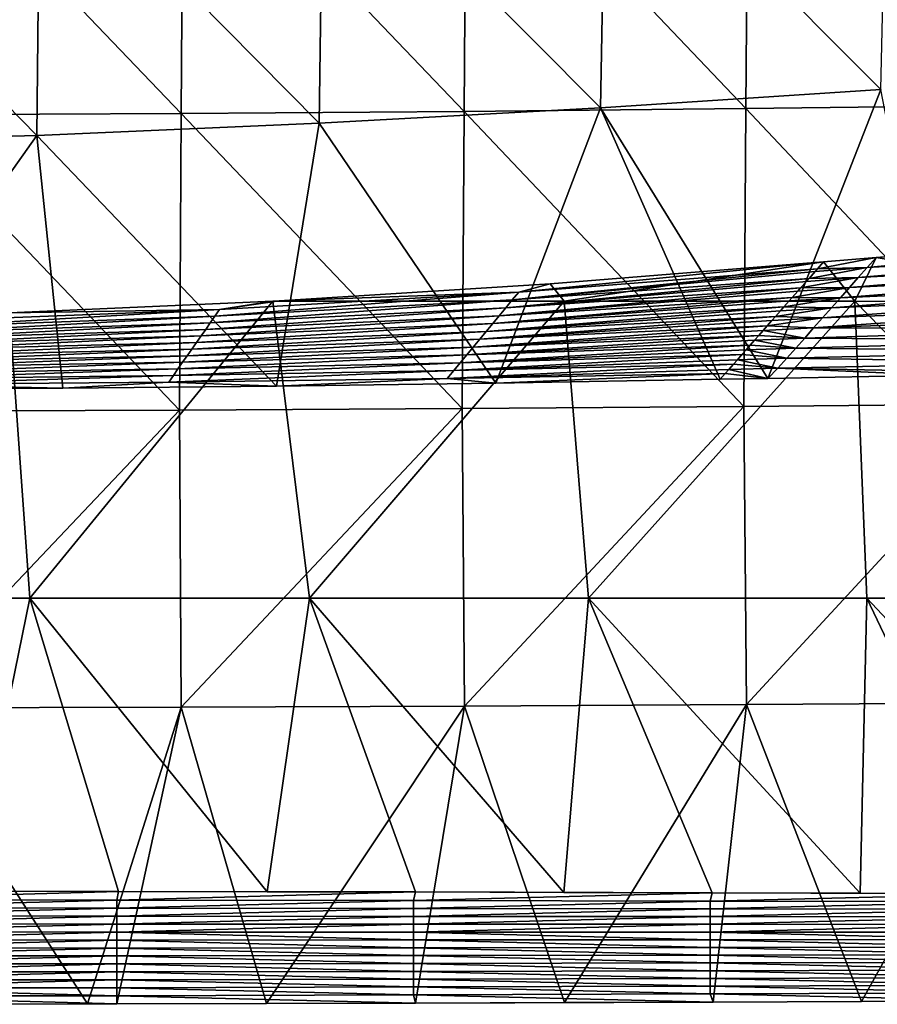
# Model space of a CAD drawing. Header units: millimetres. Extents: x -230 to 230, y 0 to 904.
# Tile 19 of 27: x 61 to 156, y 374 to 483. Entities that reach past the tile are written whole.
import ezdxf

# ---------------------------------------------------------------- set-up
doc = ezdxf.new("R2010")
doc.units = ezdxf.units.MM
doc.header["$LTSCALE"] = 81.481481
for name, color, linetype in [('22', 7, 'CONTINUOUS'), ('26', 7, 'CONTINUOUS'), ('27', 7, 'CONTINUOUS'), ('28', 7, 'CONTINUOUS'), ('37', 7, 'CONTINUOUS'), ('51', 7, 'CONTINUOUS')]:
    doc.layers.add(name, color=color, linetype=linetype)

msp = doc.modelspace()

# ---------------------------------------------------------------- linework, layer by layer
at = {"layer": '22', "linetype": 'Continuous'}
for points in [[(168.25, 457.62, -10.65), (156.28, 456.75, -9.18), (186.12, 451.84, -13.04), (168.25, 457.62, -10.65)], [(156.28, 456.75, -9.18), (150.44, 456.25, -8.51), (153.91, 451.86, -8.91), (156.28, 456.75, -9.18)], [(186.12, 451.84, -13.04), (156.28, 456.75, -9.18), (153.91, 451.86, -8.91), (186.12, 451.84, -13.04)], [(121.6, 451.88, -5.55), (150.44, 456.25, -8.51), (120.05, 453.82, -5.41), (121.6, 451.88, -5.55)], [(153.91, 451.86, -8.91), (150.44, 456.25, -8.51), (121.6, 451.88, -5.55), (153.91, 451.86, -8.91)], [(89.92, 451.93, -3.03), (121.6, 451.88, -5.55), (120.05, 453.82, -5.41), (89.92, 451.93, -3.03)], [(62.22, 418.87, -1.45), (89.23, 451.89, -2.99), (59.93, 450.58, -1.35), (62.22, 418.87, -1.45)], [(93.29, 418.87, -3.27), (89.23, 451.89, -2.99), (62.22, 418.87, -1.45), (93.29, 418.87, -3.27)], [(89.23, 451.89, -2.99), (121.6, 451.88, -5.55), (89.92, 451.93, -3.03), (89.23, 451.89, -2.99)], [(121.6, 451.88, -5.55), (89.23, 451.89, -2.99), (93.29, 418.87, -3.27), (121.6, 451.88, -5.55)], [(124.31, 418.87, -5.8), (121.6, 451.88, -5.55), (93.29, 418.87, -3.27), (124.31, 418.87, -5.8)], [(153.91, 451.86, -8.91), (121.6, 451.88, -5.55), (124.31, 418.87, -5.8), (153.91, 451.86, -8.91)], [(155.25, 418.86, -9.06), (153.91, 451.86, -8.91), (124.31, 418.87, -5.8), (155.25, 418.86, -9.06)], [(186.12, 451.84, -13.04), (153.91, 451.86, -8.91), (186.12, 418.86, -13.04), (186.12, 451.84, -13.04)], [(186.12, 418.86, -13.04), (153.91, 451.86, -8.91), (155.25, 418.86, -9.06), (186.12, 418.86, -13.04)], [(31.12, 418.88, -0.36), (62.22, 418.87, -1.45), (59.93, 450.58, -1.35), (31.12, 418.88, -0.36)], [(55.53, 386.28, -1.16), (62.22, 418.87, -1.45), (31.12, 418.88, -0.36), (55.53, 386.28, -1.16)], [(55.53, 386.28, -1.16), (72.06, 386.26, -1.95), (62.22, 418.87, -1.45), (55.53, 386.28, -1.16)], [(72.06, 386.26, -1.95), (88.58, 386.23, -2.94), (62.22, 418.87, -1.45), (72.06, 386.26, -1.95)], [(88.58, 386.23, -2.94), (93.29, 418.87, -3.27), (62.22, 418.87, -1.45), (88.58, 386.23, -2.94)], [(88.58, 386.23, -2.94), (105.09, 386.2, -4.14), (93.29, 418.87, -3.27), (88.58, 386.23, -2.94)], [(105.09, 386.2, -4.14), (121.57, 386.16, -5.55), (93.29, 418.87, -3.27), (105.09, 386.2, -4.14)], [(121.57, 386.16, -5.55), (124.31, 418.87, -5.8), (93.29, 418.87, -3.27), (121.57, 386.16, -5.55)], [(121.57, 386.16, -5.55), (138.04, 386.11, -7.16), (124.31, 418.87, -5.8), (121.57, 386.16, -5.55)], [(138.04, 386.11, -7.16), (154.49, 386.06, -8.97), (124.31, 418.87, -5.8), (138.04, 386.11, -7.16)], [(154.49, 386.06, -8.97), (155.25, 418.86, -9.06), (124.31, 418.87, -5.8), (154.49, 386.06, -8.97)], [(154.49, 386.06, -8.97), (170.92, 386.01, -10.99), (155.25, 418.86, -9.06), (154.49, 386.06, -8.97)], [(170.92, 386.01, -10.99), (186.12, 385.95, -13.04), (155.25, 418.86, -9.06), (170.92, 386.01, -10.99)], [(186.12, 385.95, -13.04), (186.12, 418.86, -13.04), (155.25, 418.86, -9.06), (186.12, 385.95, -13.04)]]:
    msp.add_3dface(points, dxfattribs=at)
at = {"layer": '26', "linetype": 'Continuous'}
for points in [[(186.12, 458.58, -13.04), (190.59, 458.75, -13.62), (155.29, 455.63, -42.23), (186.12, 458.58, -13.04)], [(155.29, 455.63, -42.23), (190.59, 458.75, -13.62), (189.39, 457.51, -45.55), (155.29, 455.63, -42.23)], [(156.28, 456.75, -9.18), (186.12, 458.58, -13.04), (155.29, 455.63, -42.23), (156.28, 456.75, -9.18)], [(156.28, 456.75, -9.18), (168.25, 457.62, -10.65), (186.12, 458.58, -13.04), (156.28, 456.75, -9.18)], [(150.44, 456.25, -8.51), (156.28, 456.75, -9.18), (149.75, 455.47, -32.28), (150.44, 456.25, -8.51)], [(156.28, 456.75, -9.18), (155.29, 455.63, -42.23), (149.75, 455.47, -32.28), (156.28, 456.75, -9.18)], [(154.29, 454.51, -75.25), (155.29, 455.63, -42.23), (189.39, 457.51, -45.55), (154.29, 454.51, -75.25)], [(188.18, 456.27, -77.59), (154.29, 454.51, -75.25), (189.39, 457.51, -45.55), (188.18, 456.27, -77.59)], [(155.29, 455.63, -42.23), (154.29, 454.51, -75.25), (148.82, 454.41, -64.58), (155.29, 455.63, -42.23)], [(149.48, 455.16, -41.7), (155.29, 455.63, -42.23), (148.82, 454.41, -64.58), (149.48, 455.16, -41.7)], [(149.75, 455.47, -32.28), (155.29, 455.63, -42.23), (149.48, 455.16, -41.7), (149.75, 455.47, -32.28)], [(153.3, 453.39, -108.27), (154.29, 454.51, -75.25), (188.18, 456.27, -77.59), (153.3, 453.39, -108.27)], [(186.97, 455.02, -109.62), (153.3, 453.39, -108.27), (188.18, 456.27, -77.59), (186.97, 455.02, -109.62)], [(154.29, 454.51, -75.25), (153.3, 453.39, -108.27), (147.88, 453.36, -96.89), (154.29, 454.51, -75.25)], [(148.52, 454.08, -74.89), (154.29, 454.51, -75.25), (147.88, 453.36, -96.89), (148.52, 454.08, -74.89)], [(148.82, 454.41, -64.58), (154.29, 454.51, -75.25), (148.52, 454.08, -74.89), (148.82, 454.41, -64.58)], [(152.3, 452.26, -141.29), (153.3, 453.39, -108.27), (186.97, 455.02, -109.62), (152.3, 452.26, -141.29)], [(185.76, 453.78, -141.66), (152.3, 452.26, -141.29), (186.97, 455.02, -109.62), (185.76, 453.78, -141.66)], [(153.3, 453.39, -108.27), (152.3, 452.26, -141.29), (146.95, 452.3, -129.2), (153.3, 453.39, -108.27)], [(147.56, 452.99, -108.09), (153.3, 453.39, -108.27), (146.95, 452.3, -129.2), (147.56, 452.99, -108.09)], [(147.88, 453.36, -96.89), (153.3, 453.39, -108.27), (147.56, 452.99, -108.09), (147.88, 453.36, -96.89)], [(151.31, 451.14, -174.31), (152.3, 452.26, -141.29), (185.76, 453.78, -141.66), (151.31, 451.14, -174.31)], [(184.55, 452.54, -173.69), (151.31, 451.14, -174.31), (185.76, 453.78, -141.66), (184.55, 452.54, -173.69)], [(152.3, 452.26, -141.29), (151.31, 451.14, -174.31), (146.02, 451.24, -161.51), (152.3, 452.26, -141.29)], [(146.6, 451.9, -141.28), (152.3, 452.26, -141.29), (146.02, 451.24, -161.51), (146.6, 451.9, -141.28)], [(146.95, 452.3, -129.2), (152.3, 452.26, -141.29), (146.6, 451.9, -141.28), (146.95, 452.3, -129.2)], [(150.32, 450.02, -207.33), (151.31, 451.14, -174.31), (184.55, 452.54, -173.69), (150.32, 450.02, -207.33)], [(183.34, 451.29, -205.72), (150.32, 450.02, -207.33), (184.55, 452.54, -173.69), (183.34, 451.29, -205.72)], [(151.31, 451.14, -174.31), (150.32, 450.02, -207.33), (145.08, 450.18, -193.81), (151.31, 451.14, -174.31)], [(145.64, 450.81, -174.48), (151.31, 451.14, -174.31), (145.08, 450.18, -193.81), (145.64, 450.81, -174.48)], [(146.02, 451.24, -161.51), (151.31, 451.14, -174.31), (145.64, 450.81, -174.48), (146.02, 451.24, -161.51)], [(149.32, 448.9, -240.35), (150.32, 450.02, -207.33), (183.34, 451.29, -205.72), (149.32, 448.9, -240.35)], [(182.13, 450.05, -237.76), (149.32, 448.9, -240.35), (183.34, 451.29, -205.72), (182.13, 450.05, -237.76)], [(150.32, 450.02, -207.33), (149.32, 448.9, -240.35), (144.15, 449.12, -226.12), (150.32, 450.02, -207.33)], [(144.68, 449.72, -207.67), (150.32, 450.02, -207.33), (144.15, 449.12, -226.12), (144.68, 449.72, -207.67)], [(145.08, 450.18, -193.81), (150.32, 450.02, -207.33), (144.68, 449.72, -207.67), (145.08, 450.18, -193.81)], [(180.92, 448.8, -269.79), (149.32, 448.9, -240.35), (182.13, 450.05, -237.76), (180.92, 448.8, -269.79)], [(144.15, 449.12, -226.12), (149.32, 448.9, -240.35), (143.72, 448.63, -240.86), (144.15, 449.12, -226.12)], [(149.32, 448.9, -240.35), (148.33, 447.78, -273.36), (143.72, 448.63, -240.86), (149.32, 448.9, -240.35)], [(148.33, 447.78, -273.36), (149.32, 448.9, -240.35), (180.92, 448.8, -269.79), (148.33, 447.78, -273.36)], [(179.71, 447.56, -301.83), (148.33, 447.78, -273.36), (180.92, 448.8, -269.79), (179.71, 447.56, -301.83)], [(143.22, 448.06, -258.43), (148.33, 447.78, -273.36), (142.76, 447.55, -274.06), (143.22, 448.06, -258.43)], [(148.33, 447.78, -273.36), (147.33, 446.66, -306.38), (142.76, 447.55, -274.06), (148.33, 447.78, -273.36)], [(143.72, 448.63, -240.86), (148.33, 447.78, -273.36), (143.22, 448.06, -258.43), (143.72, 448.63, -240.86)], [(147.33, 446.66, -306.38), (148.33, 447.78, -273.36), (179.71, 447.56, -301.83), (147.33, 446.66, -306.38)], [(142.28, 447, -290.74), (147.33, 446.66, -306.38), (141.81, 446.46, -307.25), (142.28, 447, -290.74)], [(147.33, 446.66, -306.38), (146.34, 445.54, -339.4), (141.81, 446.46, -307.25), (147.33, 446.66, -306.38)], [(142.76, 447.55, -274.06), (147.33, 446.66, -306.38), (142.28, 447, -290.74), (142.76, 447.55, -274.06)], [(146.34, 445.54, -339.4), (147.33, 446.66, -306.38), (178.5, 446.32, -333.86), (146.34, 445.54, -339.4)], [(178.5, 446.32, -333.86), (147.33, 446.66, -306.38), (179.71, 447.56, -301.83), (178.5, 446.32, -333.86)], [(141.35, 445.94, -323.05), (146.34, 445.54, -339.4), (140.85, 445.37, -340.44), (141.35, 445.94, -323.05)], [(146.34, 445.54, -339.4), (145.34, 444.42, -372.42), (140.85, 445.37, -340.44), (146.34, 445.54, -339.4)], [(141.81, 446.46, -307.25), (146.34, 445.54, -339.4), (141.35, 445.94, -323.05), (141.81, 446.46, -307.25)], [(145.34, 444.42, -372.42), (146.34, 445.54, -339.4), (177.29, 445.07, -365.89), (145.34, 444.42, -372.42)], [(177.29, 445.07, -365.89), (146.34, 445.54, -339.4), (178.5, 446.32, -333.86), (177.29, 445.07, -365.89)], [(140.42, 444.88, -355.35), (145.34, 444.42, -372.42), (139.89, 444.28, -373.64), (140.42, 444.88, -355.35)], [(145.34, 444.42, -372.42), (144.22, 443.29, -405.49), (139.89, 444.28, -373.64), (145.34, 444.42, -372.42)], [(140.85, 445.37, -340.44), (145.34, 444.42, -372.42), (140.42, 444.88, -355.35), (140.85, 445.37, -340.44)], [(144.22, 443.29, -405.49), (145.34, 444.42, -372.42), (162.96, 443.64, -400.49), (144.22, 443.29, -405.49)], [(176.17, 443.85, -397.35), (145.34, 444.42, -372.42), (177.29, 445.07, -365.89), (176.17, 443.85, -397.35)], [(162.96, 443.64, -400.49), (145.34, 444.42, -372.42), (176.17, 443.85, -397.35), (162.96, 443.64, -400.49)], [(144.22, 443.29, -405.49), (138.93, 443.19, -406.83), (139.48, 443.82, -387.66), (144.22, 443.29, -405.49)], [(139.89, 444.28, -373.64), (144.22, 443.29, -405.49), (139.48, 443.82, -387.66), (139.89, 444.28, -373.64)]]:
    msp.add_3dface(points, dxfattribs=at)
at = {"layer": '27', "linetype": 'Continuous'}
for points in [[(172.99, 473.68, -453.79), (142.06, 506.35, -461.64), (173.28, 506.84, -456.68), (172.99, 473.68, -453.79)], [(110.47, 472.97, -462.72), (79.24, 505.66, -468.6), (110.71, 505.96, -465.61), (110.47, 472.97, -462.72)], [(141.8, 473.29, -458.75), (110.47, 472.97, -462.72), (110.71, 505.96, -465.61), (141.8, 473.29, -458.75)], [(141.8, 473.29, -458.75), (110.71, 505.96, -465.61), (142.06, 506.35, -461.64), (141.8, 473.29, -458.75)], [(172.99, 473.68, -453.79), (141.8, 473.29, -458.75), (142.06, 506.35, -461.64), (172.99, 473.68, -453.79)], [(79.03, 472.74, -465.7), (47.51, 472.58, -467.69), (47.69, 505.47, -470.6), (79.03, 472.74, -465.7)], [(79.03, 472.74, -465.7), (47.69, 505.47, -470.6), (79.24, 505.66, -468.6), (79.03, 472.74, -465.7)], [(110.47, 472.97, -462.72), (79.03, 472.74, -465.7), (79.24, 505.66, -468.6), (110.47, 472.97, -462.72)], [(79.03, 472.74, -465.7), (110.47, 472.97, -462.72), (110.25, 439.94, -460.48), (79.03, 472.74, -465.7)], [(110.25, 439.94, -460.48), (110.47, 472.97, -462.72), (141.56, 440.17, -456.51), (110.25, 439.94, -460.48)], [(110.47, 472.97, -462.72), (141.8, 473.29, -458.75), (141.56, 440.17, -456.51), (110.47, 472.97, -462.72)], [(141.56, 440.17, -456.51), (141.8, 473.29, -458.75), (172.73, 440.46, -451.56), (141.56, 440.17, -456.51)], [(141.8, 473.29, -458.75), (172.99, 473.68, -453.79), (172.73, 440.46, -451.56), (141.8, 473.29, -458.75)], [(47.33, 439.65, -465.44), (47.51, 472.58, -467.69), (78.83, 439.77, -463.45), (47.33, 439.65, -465.44)], [(47.51, 472.58, -467.69), (79.03, 472.74, -465.7), (78.83, 439.77, -463.45), (47.51, 472.58, -467.69)], [(78.83, 439.77, -463.45), (79.03, 472.74, -465.7), (110.25, 439.94, -460.48), (78.83, 439.77, -463.45)], [(110.25, 439.94, -460.48), (141.56, 440.17, -456.51), (110.5, 406.87, -458.84), (110.25, 439.94, -460.48)], [(110.5, 406.87, -458.84), (141.56, 440.17, -456.51), (141.88, 407.03, -454.85), (110.5, 406.87, -458.84)], [(141.56, 440.17, -456.51), (172.73, 440.46, -451.56), (141.88, 407.03, -454.85), (141.56, 440.17, -456.51)], [(141.88, 407.03, -454.85), (172.73, 440.46, -451.56), (173.12, 407.22, -449.87), (141.88, 407.03, -454.85)], [(47.33, 439.65, -465.44), (78.83, 439.77, -463.45), (47.44, 406.68, -463.83), (47.33, 439.65, -465.44)], [(47.44, 406.68, -463.83), (78.83, 439.77, -463.45), (79.01, 406.76, -461.83), (47.44, 406.68, -463.83)], [(78.83, 439.77, -463.45), (110.25, 439.94, -460.48), (79.01, 406.76, -461.83), (78.83, 439.77, -463.45)], [(79.01, 406.76, -461.83), (110.25, 439.94, -460.48), (110.5, 406.87, -458.84), (79.01, 406.76, -461.83)], [(154.65, 374.02, -451.98), (141.88, 407.03, -454.85), (173.12, 407.22, -449.87), (154.65, 374.02, -451.98)], [(171.09, 374.09, -449.27), (154.65, 374.02, -451.98), (173.12, 407.22, -449.87), (171.09, 374.09, -449.27)], [(68.6, 373.76, -461.65), (38.9, 373.71, -463.25), (47.44, 406.68, -463.83), (68.6, 373.76, -461.65)], [(68.6, 373.76, -461.65), (47.44, 406.68, -463.83), (79.01, 406.76, -461.83), (68.6, 373.76, -461.65)], [(71.89, 373.76, -461.42), (68.6, 373.76, -461.65), (79.01, 406.76, -461.83), (71.89, 373.76, -461.42)], [(88.5, 373.8, -460.08), (71.89, 373.76, -461.42), (79.01, 406.76, -461.83), (88.5, 373.8, -460.08)], [(88.5, 373.8, -460.08), (79.01, 406.76, -461.83), (110.5, 406.87, -458.84), (88.5, 373.8, -460.08)], [(105.09, 373.84, -458.47), (88.5, 373.8, -460.08), (110.5, 406.87, -458.84), (105.09, 373.84, -458.47)], [(121.64, 373.9, -456.58), (105.09, 373.84, -458.47), (110.5, 406.87, -458.84), (121.64, 373.9, -456.58)], [(121.64, 373.9, -456.58), (110.5, 406.87, -458.84), (141.88, 407.03, -454.85), (121.64, 373.9, -456.58)], [(138.16, 373.95, -454.42), (121.64, 373.9, -456.58), (141.88, 407.03, -454.85), (138.16, 373.95, -454.42)], [(154.65, 374.02, -451.98), (138.16, 373.95, -454.42), (141.88, 407.03, -454.85), (154.65, 374.02, -451.98)]]:
    msp.add_3dface(points, dxfattribs=at)
at = {"layer": '28', "linetype": 'Continuous'}
for points in [[(149.75, 455.47, -32.28), (149.48, 455.16, -41.7), (115.82, 452.01, -65.12), (149.75, 455.47, -32.28)], [(116.54, 452.88, -32.54), (149.75, 455.47, -32.28), (115.82, 452.01, -65.12), (116.54, 452.88, -32.54)], [(120.05, 453.82, -5.41), (150.44, 456.25, -8.51), (116.54, 452.88, -32.54), (120.05, 453.82, -5.41)], [(150.44, 456.25, -8.51), (149.75, 455.47, -32.28), (116.54, 452.88, -32.54), (150.44, 456.25, -8.51)], [(148.82, 454.41, -64.58), (148.52, 454.08, -74.89), (115.1, 451.14, -97.69), (148.82, 454.41, -64.58)], [(115.82, 452.01, -65.12), (148.82, 454.41, -64.58), (115.1, 451.14, -97.69), (115.82, 452.01, -65.12)], [(149.48, 455.16, -41.7), (148.82, 454.41, -64.58), (115.82, 452.01, -65.12), (149.48, 455.16, -41.7)], [(89.92, 451.93, -3.03), (120.05, 453.82, -5.41), (116.54, 452.88, -32.54), (89.92, 451.93, -3.03)], [(147.88, 453.36, -96.89), (147.56, 452.99, -108.09), (114.38, 450.26, -130.27), (147.88, 453.36, -96.89)], [(115.1, 451.14, -97.69), (147.88, 453.36, -96.89), (114.38, 450.26, -130.27), (115.1, 451.14, -97.69)], [(148.52, 454.08, -74.89), (147.88, 453.36, -96.89), (115.1, 451.14, -97.69), (148.52, 454.08, -74.89)], [(83.28, 450.94, -32.74), (116.54, 452.88, -32.54), (82.77, 450.2, -65.52), (83.28, 450.94, -32.74)], [(82.77, 450.2, -65.52), (116.54, 452.88, -32.54), (115.82, 452.01, -65.12), (82.77, 450.2, -65.52)], [(83.28, 450.94, -32.74), (89.92, 451.93, -3.03), (116.54, 452.88, -32.54), (83.28, 450.94, -32.74)], [(146.95, 452.3, -129.2), (146.6, 451.9, -141.28), (113.66, 449.39, -162.84), (146.95, 452.3, -129.2)], [(114.38, 450.26, -130.27), (146.95, 452.3, -129.2), (113.66, 449.39, -162.84), (114.38, 450.26, -130.27)], [(147.56, 452.99, -108.09), (146.95, 452.3, -129.2), (114.38, 450.26, -130.27), (147.56, 452.99, -108.09)], [(59.93, 450.58, -1.35), (89.23, 451.89, -2.99), (83.28, 450.94, -32.74), (59.93, 450.58, -1.35)], [(82.26, 449.47, -98.29), (115.1, 451.14, -97.69), (81.75, 448.74, -131.07), (82.26, 449.47, -98.29)], [(81.75, 448.74, -131.07), (115.1, 451.14, -97.69), (114.38, 450.26, -130.27), (81.75, 448.74, -131.07)], [(82.77, 450.2, -65.52), (115.82, 452.01, -65.12), (82.26, 449.47, -98.29), (82.77, 450.2, -65.52)], [(82.26, 449.47, -98.29), (115.82, 452.01, -65.12), (115.1, 451.14, -97.69), (82.26, 449.47, -98.29)], [(89.23, 451.89, -2.99), (89.92, 451.93, -3.03), (83.28, 450.94, -32.74), (89.23, 451.89, -2.99)], [(146.02, 451.24, -161.51), (145.64, 450.81, -174.48), (112.94, 448.52, -195.41), (146.02, 451.24, -161.51)], [(113.66, 449.39, -162.84), (146.02, 451.24, -161.51), (112.94, 448.52, -195.41), (113.66, 449.39, -162.84)], [(146.6, 451.9, -141.28), (146.02, 451.24, -161.51), (113.66, 449.39, -162.84), (146.6, 451.9, -141.28)], [(49.68, 449, -65.78), (82.77, 450.2, -65.52), (49.37, 448.36, -98.69), (49.68, 449, -65.78)], [(49.37, 448.36, -98.69), (82.77, 450.2, -65.52), (82.26, 449.47, -98.29), (49.37, 448.36, -98.69)], [(49.99, 449.64, -32.88), (83.28, 450.94, -32.74), (49.68, 449, -65.78), (49.99, 449.64, -32.88)], [(49.68, 449, -65.78), (83.28, 450.94, -32.74), (82.77, 450.2, -65.52), (49.68, 449, -65.78)], [(49.99, 449.64, -32.88), (59.93, 450.58, -1.35), (83.28, 450.94, -32.74), (49.99, 449.64, -32.88)], [(81.75, 448.74, -131.07), (114.38, 450.26, -130.27), (81.23, 448.01, -163.84), (81.75, 448.74, -131.07)], [(81.23, 448.01, -163.84), (114.38, 450.26, -130.27), (113.66, 449.39, -162.84), (81.23, 448.01, -163.84)], [(145.08, 450.18, -193.81), (144.68, 449.72, -207.67), (112.22, 447.65, -227.99), (145.08, 450.18, -193.81)], [(112.94, 448.52, -195.41), (145.08, 450.18, -193.81), (112.22, 447.65, -227.99), (112.94, 448.52, -195.41)], [(145.64, 450.81, -174.48), (145.08, 450.18, -193.81), (112.94, 448.52, -195.41), (145.64, 450.81, -174.48)], [(49.37, 448.36, -98.69), (82.26, 449.47, -98.29), (49.07, 447.72, -131.6), (49.37, 448.36, -98.69)], [(49.07, 447.72, -131.6), (82.26, 449.47, -98.29), (81.75, 448.74, -131.07), (49.07, 447.72, -131.6)], [(81.23, 448.01, -163.84), (113.66, 449.39, -162.84), (80.72, 447.28, -196.61), (81.23, 448.01, -163.84)], [(80.72, 447.28, -196.61), (113.66, 449.39, -162.84), (112.94, 448.52, -195.41), (80.72, 447.28, -196.61)], [(144.15, 449.12, -226.12), (143.72, 448.63, -240.86), (111.5, 446.78, -260.56), (144.15, 449.12, -226.12)], [(112.22, 447.65, -227.99), (144.15, 449.12, -226.12), (111.5, 446.78, -260.56), (112.22, 447.65, -227.99)], [(144.68, 449.72, -207.67), (144.15, 449.12, -226.12), (112.22, 447.65, -227.99), (144.68, 449.72, -207.67)], [(48.76, 447.09, -164.51), (81.23, 448.01, -163.84), (48.45, 446.45, -197.42), (48.76, 447.09, -164.51)], [(48.45, 446.45, -197.42), (81.23, 448.01, -163.84), (80.72, 447.28, -196.61), (48.45, 446.45, -197.42)], [(49.07, 447.72, -131.6), (81.75, 448.74, -131.07), (48.76, 447.09, -164.51), (49.07, 447.72, -131.6)], [(48.76, 447.09, -164.51), (81.75, 448.74, -131.07), (81.23, 448.01, -163.84), (48.76, 447.09, -164.51)], [(80.72, 447.28, -196.61), (112.94, 448.52, -195.41), (80.21, 446.54, -229.39), (80.72, 447.28, -196.61)], [(80.21, 446.54, -229.39), (112.94, 448.52, -195.41), (112.22, 447.65, -227.99), (80.21, 446.54, -229.39)], [(143.22, 448.06, -258.43), (142.76, 447.55, -274.06), (110.77, 445.9, -293.14), (143.22, 448.06, -258.43)], [(111.5, 446.78, -260.56), (143.22, 448.06, -258.43), (110.77, 445.9, -293.14), (111.5, 446.78, -260.56)], [(143.72, 448.63, -240.86), (143.22, 448.06, -258.43), (111.5, 446.78, -260.56), (143.72, 448.63, -240.86)], [(48.45, 446.45, -197.42), (80.72, 447.28, -196.61), (48.15, 445.81, -230.32), (48.45, 446.45, -197.42)], [(48.15, 445.81, -230.32), (80.72, 447.28, -196.61), (80.21, 446.54, -229.39), (48.15, 445.81, -230.32)], [(79.7, 445.81, -262.16), (111.5, 446.78, -260.56), (79.18, 445.08, -294.94), (79.7, 445.81, -262.16)], [(79.18, 445.08, -294.94), (111.5, 446.78, -260.56), (110.77, 445.9, -293.14), (79.18, 445.08, -294.94)], [(80.21, 446.54, -229.39), (112.22, 447.65, -227.99), (79.7, 445.81, -262.16), (80.21, 446.54, -229.39)], [(79.7, 445.81, -262.16), (112.22, 447.65, -227.99), (111.5, 446.78, -260.56), (79.7, 445.81, -262.16)], [(142.28, 447, -290.74), (141.81, 446.46, -307.25), (110.05, 445.03, -325.71), (142.28, 447, -290.74)], [(110.77, 445.9, -293.14), (142.28, 447, -290.74), (110.05, 445.03, -325.71), (110.77, 445.9, -293.14)], [(142.76, 447.55, -274.06), (142.28, 447, -290.74), (110.77, 445.9, -293.14), (142.76, 447.55, -274.06)], [(47.84, 445.17, -263.23), (79.7, 445.81, -262.16), (47.53, 444.53, -296.14), (47.84, 445.17, -263.23)], [(47.53, 444.53, -296.14), (79.7, 445.81, -262.16), (79.18, 445.08, -294.94), (47.53, 444.53, -296.14)], [(48.15, 445.81, -230.32), (80.21, 446.54, -229.39), (47.84, 445.17, -263.23), (48.15, 445.81, -230.32)], [(47.84, 445.17, -263.23), (80.21, 446.54, -229.39), (79.7, 445.81, -262.16), (47.84, 445.17, -263.23)], [(79.18, 445.08, -294.94), (110.77, 445.9, -293.14), (78.67, 444.35, -327.71), (79.18, 445.08, -294.94)], [(78.67, 444.35, -327.71), (110.77, 445.9, -293.14), (110.05, 445.03, -325.71), (78.67, 444.35, -327.71)], [(141.35, 445.94, -323.05), (140.85, 445.37, -340.44), (109.33, 444.16, -358.29), (141.35, 445.94, -323.05)], [(110.05, 445.03, -325.71), (141.35, 445.94, -323.05), (109.33, 444.16, -358.29), (110.05, 445.03, -325.71)], [(141.81, 446.46, -307.25), (141.35, 445.94, -323.05), (110.05, 445.03, -325.71), (141.81, 446.46, -307.25)], [(47.53, 444.53, -296.14), (79.18, 445.08, -294.94), (47.23, 443.89, -329.05), (47.53, 444.53, -296.14)], [(47.23, 443.89, -329.05), (79.18, 445.08, -294.94), (78.67, 444.35, -327.71), (47.23, 443.89, -329.05)], [(78.67, 444.35, -327.71), (110.05, 445.03, -325.71), (78.16, 443.62, -360.49), (78.67, 444.35, -327.71)], [(78.16, 443.62, -360.49), (110.05, 445.03, -325.71), (109.33, 444.16, -358.29), (78.16, 443.62, -360.49)], [(140.42, 444.88, -355.35), (139.89, 444.28, -373.64), (108.61, 443.29, -390.86), (140.42, 444.88, -355.35)], [(140.42, 444.88, -355.35), (108.61, 443.29, -390.86), (109.33, 444.16, -358.29), (140.42, 444.88, -355.35)], [(140.85, 445.37, -340.44), (140.42, 444.88, -355.35), (109.33, 444.16, -358.29), (140.85, 445.37, -340.44)], [(77.65, 442.89, -393.26), (46.61, 442.62, -394.86), (78.16, 443.62, -360.49), (77.65, 442.89, -393.26)], [(46.61, 442.62, -394.86), (46.92, 443.26, -361.96), (78.16, 443.62, -360.49), (46.61, 442.62, -394.86)], [(47.23, 443.89, -329.05), (78.67, 444.35, -327.71), (46.92, 443.26, -361.96), (47.23, 443.89, -329.05)], [(46.92, 443.26, -361.96), (78.67, 444.35, -327.71), (78.16, 443.62, -360.49), (46.92, 443.26, -361.96)], [(108.61, 443.29, -390.86), (77.65, 442.89, -393.26), (109.33, 444.16, -358.29), (108.61, 443.29, -390.86)], [(77.65, 442.89, -393.26), (78.16, 443.62, -360.49), (109.33, 444.16, -358.29), (77.65, 442.89, -393.26)], [(139.89, 444.28, -373.64), (139.48, 443.82, -387.66), (108.61, 443.29, -390.86), (139.89, 444.28, -373.64)], [(139.48, 443.82, -387.66), (114, 442.76, -412.55), (108.61, 443.29, -390.86), (139.48, 443.82, -387.66)], [(139.48, 443.82, -387.66), (138.93, 443.19, -406.83), (114, 442.76, -412.55), (139.48, 443.82, -387.66)], [(65.86, 442.21, -420.73), (42.99, 442.06, -423.22), (46.61, 442.62, -394.86), (65.86, 442.21, -420.73)], [(77.65, 442.89, -393.26), (65.86, 442.21, -420.73), (46.61, 442.62, -394.86), (77.65, 442.89, -393.26)], [(89.62, 442.44, -417.17), (65.86, 442.21, -420.73), (77.65, 442.89, -393.26), (89.62, 442.44, -417.17)], [(108.61, 443.29, -390.86), (89.62, 442.44, -417.17), (77.65, 442.89, -393.26), (108.61, 443.29, -390.86)], [(114, 442.76, -412.55), (89.62, 442.44, -417.17), (108.61, 443.29, -390.86), (114, 442.76, -412.55)]]:
    msp.add_3dface(points, dxfattribs=at)
at = {"layer": '37', "linetype": 'Continuous'}
for points in [[(157.53, 508.12, -408.9), (126.24, 506.1, -416.26), (156.79, 475.41, -405.24), (157.53, 508.12, -408.9)], [(126.24, 506.1, -416.26), (94.82, 504.4, -422.22), (125.64, 473.37, -412.77), (126.24, 506.1, -416.26)], [(156.79, 475.41, -405.24), (126.24, 506.1, -416.26), (125.64, 473.37, -412.77), (156.79, 475.41, -405.24)], [(94.82, 504.4, -422.22), (63.3, 503.08, -426.65), (94.35, 471.65, -418.85), (94.82, 504.4, -422.22)], [(125.64, 473.37, -412.77), (94.82, 504.4, -422.22), (94.35, 471.65, -418.85), (125.64, 473.37, -412.77)], [(63.3, 503.08, -426.65), (31.71, 502.22, -429.44), (62.97, 470.31, -423.4), (63.3, 503.08, -426.65)], [(94.35, 471.65, -418.85), (63.3, 503.08, -426.65), (62.97, 470.31, -423.4), (94.35, 471.65, -418.85)], [(62.97, 470.31, -423.4), (31.71, 502.22, -429.44), (31.52, 469.43, -426.26), (62.97, 470.31, -423.4)], [(144.22, 443.29, -405.49), (156.79, 475.41, -405.24), (125.64, 473.37, -412.77), (144.22, 443.29, -405.49)], [(144.22, 443.29, -405.49), (162.96, 443.64, -400.49), (156.79, 475.41, -405.24), (144.22, 443.29, -405.49)], [(114, 442.76, -412.55), (125.64, 473.37, -412.77), (94.35, 471.65, -418.85), (114, 442.76, -412.55)], [(114, 442.76, -412.55), (138.93, 443.19, -406.83), (125.64, 473.37, -412.77), (114, 442.76, -412.55)], [(138.93, 443.19, -406.83), (144.22, 443.29, -405.49), (125.64, 473.37, -412.77), (138.93, 443.19, -406.83)], [(89.62, 442.44, -417.17), (94.35, 471.65, -418.85), (62.97, 470.31, -423.4), (89.62, 442.44, -417.17)], [(89.62, 442.44, -417.17), (114, 442.76, -412.55), (94.35, 471.65, -418.85), (89.62, 442.44, -417.17)], [(42.99, 442.06, -423.22), (62.97, 470.31, -423.4), (31.52, 469.43, -426.26), (42.99, 442.06, -423.22)], [(42.99, 442.06, -423.22), (65.86, 442.21, -420.73), (62.97, 470.31, -423.4), (42.99, 442.06, -423.22)], [(65.86, 442.21, -420.73), (89.62, 442.44, -417.17), (62.97, 470.31, -423.4), (65.86, 442.21, -420.73)]]:
    msp.add_3dface(points, dxfattribs=at)
at = {"layer": '51', "linetype": 'Continuous'}
for points in [[(39, 386.29, -0.57), (38.87, 385.34, -35.51), (72.06, 386.26, -1.95), (39, 386.29, -0.57)], [(72.06, 386.26, -1.95), (38.87, 385.34, -35.51), (71.86, 385.29, -37.62), (72.06, 386.26, -1.95)], [(38.87, 385.34, -35.51), (38.87, 384.45, -68.29), (71.86, 385.29, -37.62), (38.87, 385.34, -35.51)], [(71.86, 385.29, -37.62), (38.87, 384.45, -68.29), (71.86, 384.4, -70.2), (71.86, 385.29, -37.62)], [(55.53, 386.28, -1.16), (39, 386.29, -0.57), (72.06, 386.26, -1.95), (55.53, 386.28, -1.16)], [(72.06, 386.26, -1.95), (71.86, 385.29, -37.62), (105.09, 386.2, -4.14), (72.06, 386.26, -1.95)], [(105.09, 386.2, -4.14), (71.86, 385.29, -37.62), (104.85, 385.24, -39.44), (105.09, 386.2, -4.14)], [(71.86, 385.29, -37.62), (71.86, 384.4, -70.2), (104.85, 385.24, -39.44), (71.86, 385.29, -37.62)], [(88.58, 386.23, -2.94), (72.06, 386.26, -1.95), (105.09, 386.2, -4.14), (88.58, 386.23, -2.94)], [(105.09, 386.2, -4.14), (104.85, 385.24, -39.44), (138.04, 386.11, -7.16), (105.09, 386.2, -4.14)], [(138.04, 386.11, -7.16), (104.85, 385.24, -39.44), (137.84, 385.19, -41.26), (138.04, 386.11, -7.16)], [(121.57, 386.16, -5.55), (105.09, 386.2, -4.14), (138.04, 386.11, -7.16), (121.57, 386.16, -5.55)], [(138.04, 386.11, -7.16), (137.84, 385.19, -41.26), (170.92, 386.01, -10.99), (138.04, 386.11, -7.16)], [(170.92, 386.01, -10.99), (137.84, 385.19, -41.26), (170.83, 385.14, -43.08), (170.92, 386.01, -10.99)], [(154.49, 386.06, -8.97), (138.04, 386.11, -7.16), (170.92, 386.01, -10.99), (154.49, 386.06, -8.97)], [(38.87, 384.45, -68.29), (38.87, 383.56, -101.07), (71.86, 384.4, -70.2), (38.87, 384.45, -68.29)], [(71.86, 384.4, -70.2), (38.87, 383.56, -101.07), (71.86, 383.51, -102.79), (71.86, 384.4, -70.2)], [(104.85, 385.24, -39.44), (71.86, 384.4, -70.2), (104.85, 384.36, -71.53), (104.85, 385.24, -39.44)], [(71.86, 384.4, -70.2), (71.86, 383.51, -102.79), (104.85, 384.36, -71.53), (71.86, 384.4, -70.2)], [(104.85, 384.36, -71.53), (71.86, 383.51, -102.79), (104.85, 383.49, -103.63), (104.85, 384.36, -71.53)], [(104.85, 385.24, -39.44), (104.85, 384.36, -71.53), (137.84, 385.19, -41.26), (104.85, 385.24, -39.44)], [(137.84, 385.19, -41.26), (104.85, 384.36, -71.53), (137.84, 384.33, -72.86), (137.84, 385.19, -41.26)], [(104.85, 384.36, -71.53), (104.85, 383.49, -103.63), (137.84, 384.33, -72.86), (104.85, 384.36, -71.53)], [(137.84, 384.33, -72.86), (104.85, 383.49, -103.63), (137.84, 383.47, -104.47), (137.84, 384.33, -72.86)], [(137.84, 385.19, -41.26), (137.84, 384.33, -72.86), (170.83, 385.14, -43.08), (137.84, 385.19, -41.26)], [(170.83, 385.14, -43.08), (137.84, 384.33, -72.86), (170.83, 384.29, -74.2), (170.83, 385.14, -43.08)], [(137.84, 384.33, -72.86), (137.84, 383.47, -104.47), (170.83, 384.29, -74.2), (137.84, 384.33, -72.86)], [(170.83, 384.29, -74.2), (137.84, 383.47, -104.47), (170.83, 383.45, -105.31), (170.83, 384.29, -74.2)], [(38.87, 383.56, -101.07), (38.87, 382.67, -133.85), (71.86, 383.51, -102.79), (38.87, 383.56, -101.07)], [(71.86, 383.51, -102.79), (38.87, 382.67, -133.85), (71.86, 382.63, -135.37), (71.86, 383.51, -102.79)], [(71.86, 383.51, -102.79), (71.86, 382.63, -135.37), (104.85, 383.49, -103.63), (71.86, 383.51, -102.79)], [(104.85, 383.49, -103.63), (71.86, 382.63, -135.37), (104.85, 382.62, -135.72), (104.85, 383.49, -103.63)], [(104.85, 383.49, -103.63), (104.85, 382.62, -135.72), (137.84, 383.47, -104.47), (104.85, 383.49, -103.63)], [(137.84, 383.47, -104.47), (104.85, 382.62, -135.72), (137.84, 382.61, -136.07), (137.84, 383.47, -104.47)], [(137.84, 383.47, -104.47), (137.84, 382.61, -136.07), (170.83, 383.45, -105.31), (137.84, 383.47, -104.47)], [(170.83, 383.45, -105.31), (137.84, 382.61, -136.07), (170.83, 382.6, -136.42), (170.83, 383.45, -105.31)], [(38.87, 382.67, -133.85), (38.87, 381.78, -166.63), (71.86, 382.63, -135.37), (38.87, 382.67, -133.85)], [(71.86, 382.63, -135.37), (38.87, 381.78, -166.63), (71.86, 381.74, -167.95), (71.86, 382.63, -135.37)], [(71.86, 382.63, -135.37), (71.86, 381.74, -167.95), (104.85, 382.62, -135.72), (71.86, 382.63, -135.37)], [(104.85, 382.62, -135.72), (71.86, 381.74, -167.95), (104.85, 381.75, -167.81), (104.85, 382.62, -135.72)], [(104.85, 382.62, -135.72), (104.85, 381.75, -167.81), (137.84, 382.61, -136.07), (104.85, 382.62, -135.72)], [(137.84, 382.61, -136.07), (104.85, 381.75, -167.81), (137.84, 381.75, -167.67), (137.84, 382.61, -136.07)], [(137.84, 382.61, -136.07), (137.84, 381.75, -167.67), (170.83, 382.6, -136.42), (137.84, 382.61, -136.07)], [(170.83, 382.6, -136.42), (137.84, 381.75, -167.67), (170.83, 381.75, -167.53), (170.83, 382.6, -136.42)], [(38.87, 381.78, -166.63), (38.87, 380.89, -199.41), (71.86, 381.74, -167.95), (38.87, 381.78, -166.63)], [(71.86, 381.74, -167.95), (38.87, 380.89, -199.41), (71.86, 380.86, -200.53), (71.86, 381.74, -167.95)], [(104.85, 381.75, -167.81), (71.86, 381.74, -167.95), (104.85, 380.87, -199.9), (104.85, 381.75, -167.81)], [(71.86, 381.74, -167.95), (71.86, 380.86, -200.53), (104.85, 380.87, -199.9), (71.86, 381.74, -167.95)], [(104.85, 381.75, -167.81), (104.85, 380.87, -199.9), (137.84, 380.89, -199.27), (104.85, 381.75, -167.81)], [(137.84, 381.75, -167.67), (104.85, 381.75, -167.81), (137.84, 380.89, -199.27), (137.84, 381.75, -167.67)], [(137.84, 381.75, -167.67), (137.84, 380.89, -199.27), (170.83, 380.91, -198.64), (137.84, 381.75, -167.67)], [(170.83, 381.75, -167.53), (137.84, 381.75, -167.67), (170.83, 380.91, -198.64), (170.83, 381.75, -167.53)], [(170.83, 380.91, -198.64), (137.84, 380.89, -199.27), (170.83, 380.06, -229.75), (170.83, 380.91, -198.64)], [(38.87, 380.89, -199.41), (38.87, 380, -232.19), (71.86, 380.86, -200.53), (38.87, 380.89, -199.41)], [(71.86, 380.86, -200.53), (38.87, 380, -232.19), (71.86, 379.97, -233.12), (71.86, 380.86, -200.53)], [(38.87, 380, -232.19), (38.87, 379.11, -264.97), (71.86, 379.97, -233.12), (38.87, 380, -232.19)], [(71.86, 379.97, -233.12), (38.87, 379.11, -264.97), (71.86, 379.09, -265.7), (71.86, 379.97, -233.12)], [(104.85, 380.87, -199.9), (71.86, 380.86, -200.53), (104.85, 380, -232), (104.85, 380.87, -199.9)], [(71.86, 380.86, -200.53), (71.86, 379.97, -233.12), (104.85, 380, -232), (71.86, 380.86, -200.53)], [(104.85, 380, -232), (71.86, 379.97, -233.12), (104.85, 379.13, -264.09), (104.85, 380, -232)], [(71.86, 379.97, -233.12), (71.86, 379.09, -265.7), (104.85, 379.13, -264.09), (71.86, 379.97, -233.12)], [(137.84, 380.89, -199.27), (104.85, 380.87, -199.9), (137.84, 380.03, -230.87), (137.84, 380.89, -199.27)], [(104.85, 380.87, -199.9), (104.85, 380, -232), (137.84, 380.03, -230.87), (104.85, 380.87, -199.9)], [(137.84, 380.03, -230.87), (104.85, 380, -232), (137.84, 379.17, -262.48), (137.84, 380.03, -230.87)], [(104.85, 380, -232), (104.85, 379.13, -264.09), (137.84, 379.17, -262.48), (104.85, 380, -232)], [(137.84, 380.89, -199.27), (137.84, 380.03, -230.87), (170.83, 380.06, -229.75), (137.84, 380.89, -199.27)], [(170.83, 380.06, -229.75), (137.84, 380.03, -230.87), (170.83, 379.22, -260.86), (170.83, 380.06, -229.75)], [(137.84, 380.03, -230.87), (137.84, 379.17, -262.48), (170.83, 379.22, -260.86), (137.84, 380.03, -230.87)], [(38.87, 379.11, -264.97), (38.87, 378.21, -297.75), (71.86, 379.09, -265.7), (38.87, 379.11, -264.97)], [(71.86, 379.09, -265.7), (38.87, 378.21, -297.75), (71.86, 378.2, -298.28), (71.86, 379.09, -265.7)], [(104.85, 379.13, -264.09), (71.86, 379.09, -265.7), (104.85, 378.26, -296.18), (104.85, 379.13, -264.09)], [(71.86, 379.09, -265.7), (71.86, 378.2, -298.28), (104.85, 378.26, -296.18), (71.86, 379.09, -265.7)], [(137.84, 379.17, -262.48), (104.85, 379.13, -264.09), (137.84, 378.31, -294.08), (137.84, 379.17, -262.48)], [(104.85, 379.13, -264.09), (104.85, 378.26, -296.18), (137.84, 378.31, -294.08), (104.85, 379.13, -264.09)], [(170.83, 379.22, -260.86), (137.84, 379.17, -262.48), (170.83, 378.37, -291.98), (170.83, 379.22, -260.86)], [(137.84, 379.17, -262.48), (137.84, 378.31, -294.08), (170.83, 378.37, -291.98), (137.84, 379.17, -262.48)], [(38.87, 378.21, -297.75), (38.87, 377.32, -330.53), (71.86, 378.2, -298.28), (38.87, 378.21, -297.75)], [(71.86, 378.2, -298.28), (38.87, 377.32, -330.53), (71.86, 377.31, -330.87), (71.86, 378.2, -298.28)], [(104.85, 378.26, -296.18), (71.86, 378.2, -298.28), (104.85, 377.38, -328.27), (104.85, 378.26, -296.18)], [(71.86, 378.2, -298.28), (71.86, 377.31, -330.87), (104.85, 377.38, -328.27), (71.86, 378.2, -298.28)], [(137.84, 378.31, -294.08), (104.85, 378.26, -296.18), (137.84, 377.45, -325.68), (137.84, 378.31, -294.08)], [(104.85, 378.26, -296.18), (104.85, 377.38, -328.27), (137.84, 377.45, -325.68), (104.85, 378.26, -296.18)], [(170.83, 378.37, -291.98), (137.84, 378.31, -294.08), (170.83, 377.53, -323.09), (170.83, 378.37, -291.98)], [(137.84, 378.31, -294.08), (137.84, 377.45, -325.68), (170.83, 377.53, -323.09), (137.84, 378.31, -294.08)], [(38.87, 377.32, -330.53), (38.87, 376.43, -363.31), (71.86, 377.31, -330.87), (38.87, 377.32, -330.53)], [(71.86, 377.31, -330.87), (38.87, 376.43, -363.31), (71.86, 376.43, -363.45), (71.86, 377.31, -330.87)], [(104.85, 377.38, -328.27), (71.86, 377.31, -330.87), (104.85, 376.51, -360.37), (104.85, 377.38, -328.27)], [(71.86, 377.31, -330.87), (71.86, 376.43, -363.45), (104.85, 376.51, -360.37), (71.86, 377.31, -330.87)], [(137.84, 377.45, -325.68), (104.85, 377.38, -328.27), (137.84, 376.6, -357.28), (137.84, 377.45, -325.68)], [(104.85, 377.38, -328.27), (104.85, 376.51, -360.37), (137.84, 376.6, -357.28), (104.85, 377.38, -328.27)], [(137.84, 376.6, -357.28), (104.85, 376.51, -360.37), (137.84, 375.74, -388.88), (137.84, 376.6, -357.28)], [(170.83, 377.53, -323.09), (137.84, 377.45, -325.68), (170.83, 376.68, -354.2), (170.83, 377.53, -323.09)], [(137.84, 377.45, -325.68), (137.84, 376.6, -357.28), (170.83, 376.68, -354.2), (137.84, 377.45, -325.68)], [(170.83, 376.68, -354.2), (137.84, 376.6, -357.28), (170.83, 375.83, -385.31), (170.83, 376.68, -354.2)], [(137.84, 376.6, -357.28), (137.84, 375.74, -388.88), (170.83, 375.83, -385.31), (137.84, 376.6, -357.28)], [(38.87, 376.43, -363.31), (38.87, 375.54, -396.09), (71.86, 376.43, -363.45), (38.87, 376.43, -363.31)], [(71.86, 376.43, -363.45), (38.87, 375.54, -396.09), (71.86, 375.54, -396.03), (71.86, 376.43, -363.45)], [(38.87, 375.54, -396.09), (38.87, 374.65, -428.87), (71.86, 374.66, -428.62), (38.87, 375.54, -396.09)], [(71.86, 375.54, -396.03), (38.87, 375.54, -396.09), (71.86, 374.66, -428.62), (71.86, 375.54, -396.03)], [(104.85, 376.51, -360.37), (71.86, 376.43, -363.45), (104.85, 375.64, -392.46), (104.85, 376.51, -360.37)], [(71.86, 376.43, -363.45), (71.86, 375.54, -396.03), (104.85, 375.64, -392.46), (71.86, 376.43, -363.45)], [(104.85, 375.64, -392.46), (71.86, 375.54, -396.03), (104.85, 374.77, -424.55), (104.85, 375.64, -392.46)], [(71.86, 375.54, -396.03), (71.86, 374.66, -428.62), (104.85, 374.77, -424.55), (71.86, 375.54, -396.03)], [(104.85, 376.51, -360.37), (104.85, 375.64, -392.46), (137.84, 375.74, -388.88), (104.85, 376.51, -360.37)], [(137.84, 375.74, -388.88), (104.85, 375.64, -392.46), (137.84, 374.88, -420.49), (137.84, 375.74, -388.88)], [(104.85, 375.64, -392.46), (104.85, 374.77, -424.55), (137.84, 374.88, -420.49), (104.85, 375.64, -392.46)], [(170.83, 375.83, -385.31), (137.84, 375.74, -388.88), (170.83, 374.99, -416.42), (170.83, 375.83, -385.31)], [(137.84, 375.74, -388.88), (137.84, 374.88, -420.49), (170.83, 374.99, -416.42), (137.84, 375.74, -388.88)], [(71.86, 374.66, -428.62), (38.87, 374.65, -428.87), (71.89, 373.76, -461.42), (71.86, 374.66, -428.62)], [(38.87, 374.65, -428.87), (38.9, 373.71, -463.25), (71.89, 373.76, -461.42), (38.87, 374.65, -428.87)], [(104.85, 374.77, -424.55), (71.86, 374.66, -428.62), (105.09, 373.84, -458.47), (104.85, 374.77, -424.55)], [(71.86, 374.66, -428.62), (71.89, 373.76, -461.42), (105.09, 373.84, -458.47), (71.86, 374.66, -428.62)], [(137.84, 374.88, -420.49), (104.85, 374.77, -424.55), (138.16, 373.95, -454.42), (137.84, 374.88, -420.49)], [(104.85, 374.77, -424.55), (105.09, 373.84, -458.47), (138.16, 373.95, -454.42), (104.85, 374.77, -424.55)], [(170.83, 374.99, -416.42), (137.84, 374.88, -420.49), (171.09, 374.09, -449.27), (170.83, 374.99, -416.42)], [(137.84, 374.88, -420.49), (138.16, 373.95, -454.42), (171.09, 374.09, -449.27), (137.84, 374.88, -420.49)], [(38.9, 373.71, -463.25), (68.6, 373.76, -461.65), (71.89, 373.76, -461.42), (38.9, 373.71, -463.25)], [(71.89, 373.76, -461.42), (88.5, 373.8, -460.08), (105.09, 373.84, -458.47), (71.89, 373.76, -461.42)], [(105.09, 373.84, -458.47), (121.64, 373.9, -456.58), (138.16, 373.95, -454.42), (105.09, 373.84, -458.47)], [(138.16, 373.95, -454.42), (154.65, 374.02, -451.98), (171.09, 374.09, -449.27), (138.16, 373.95, -454.42)]]:
    msp.add_3dface(points, dxfattribs=at)

doc.saveas('drawing.dxf')
